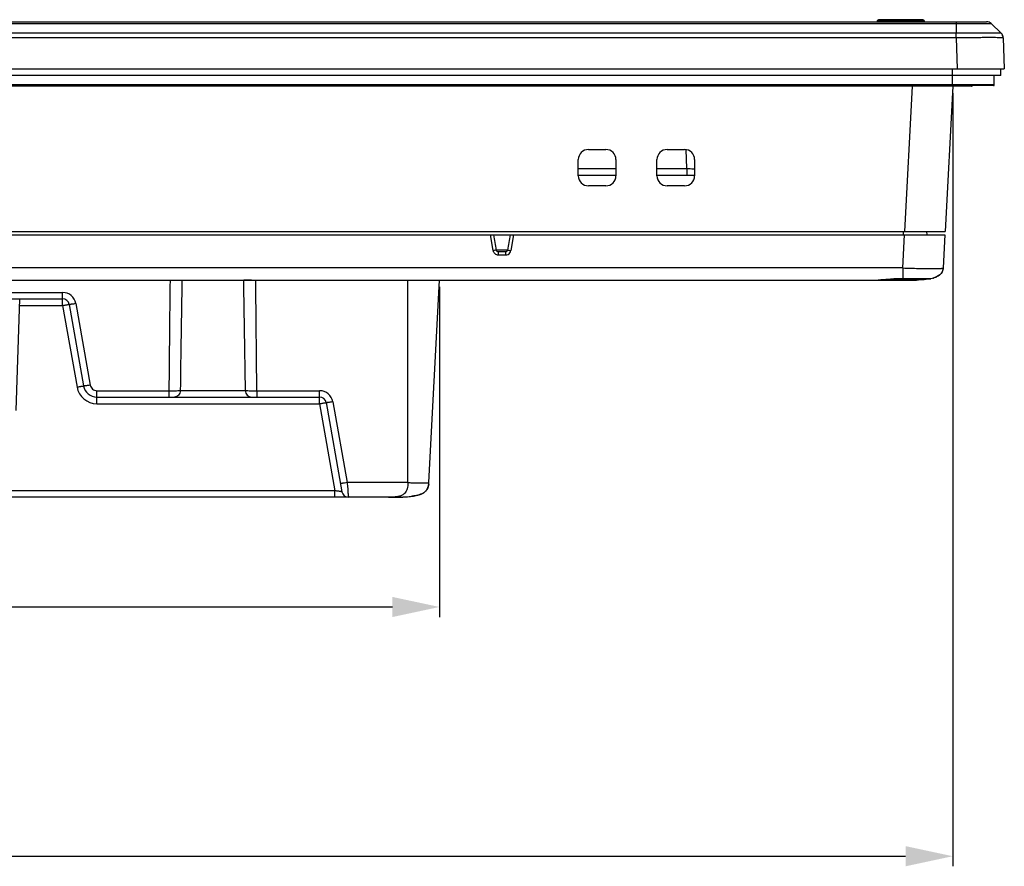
# Model space of a CAD drawing. Header units: millimetres. Extents: x 0 to 1682, y 0 to 1188.
# Tile 3 of 73: x 472 to 618, y 269 to 395. Entities that reach past the tile are written whole.
import ezdxf

# ---------------------------------------------------------------- set-up
doc = ezdxf.new("R2010")
doc.units = ezdxf.units.MM
doc.header["$LTSCALE"] = 92.51
doc.header["$PDMODE"] = 3
doc.header["$PDSIZE"] = 8
doc.layers.get('0').update_dxf_attribs({"linetype": 'CONTINUOUS'})
doc.layers.get('Defpoints').update_dxf_attribs({"linetype": 'CONTINUOUS'})
for name, color, linetype in [('2D-TOPRT1540_-DIM', 7, 'CONTINUOUS'), ('FR_HOST_COVER-LOCK-SHAPE', 7, 'CONTINUOUS'), ('FRONT_CASE-RC15_-SHAPE', 7, 'CONTINUOUS'), ('GASKET-RT1550WD-SHAPE', 7, 'CONTINUOUS'), ('LOCKING_KEY-SHAPE', 7, 'CONTINUOUS'), ('PROCESSING_MODULE_COVER-SHAPE', 7, 'CONTINUOUS'), ('REAR_CASE_15_RT1540__2024-SHAPE', 7, 'CONTINUOUS')]:
    doc.layers.add(name, color=color, linetype=linetype)
doc.styles.get("Standard").update_dxf_attribs({"font": 'GOTHIC.TTF'})
doc.dimstyles.new('DIMSTYLE_1', dxfattribs={"dimtxt": 7, "dimasz": 7, "dimexe": 1.5, "dimexo": 1, "dimgap": 0.875, "dimtad": 1, "dimdec": 0, "dimdsep": 46, "dimtxsty": 'Standard', "dimblk": '_FILLED', "dimcen": 0.09, "dimclrd": 2, "dimclre": 2, "dimclrt": 2, "dimadec": 5, "dimazin": 2, "dimtp": 0.8, "dimtm": 0.8, "dimtfac": 1, "dimtdec": 0, "dimtofl": 0, "dimtmove": 0, "dimatfit": 3, "dimldrblk": '_FILLED', "dimfxl": 1, "dimtolj": 1, "dimarcsym": 0})

# ---------------------------------------------------------------- blocks, each defined once
blk = doc.blocks.new('_FILLED')
at = {"color": 0, "linetype": 'ByBlock'}
blk.add_solid([(0, 0), (-1, 0.214), (-1, -0.214)], dxfattribs=at)
blk = doc.blocks.new('*D18')
at = {"layer": '2D-TOPRT1540_-DIM', "color": 2, "linetype": 'Continuous', "lineweight": -2, "transparency": 16777216}
for p, q in [((332.86, 354.91), (332.86, 305.81)), ((534.26, 354.91), (534.26, 305.81)), ((339.86, 307.31), (527.26, 307.31))]:
    blk.add_line(p, q, dxfattribs=at)
at = {"layer": 'Defpoints', "color": 0, "linetype": 'Continuous', "transparency": 16777216}
for p in [(332.86, 355.91), (534.26, 355.91), (534.26, 307.31)]:
    blk.add_point(p, dxfattribs=at)
at = {"layer": '2D-TOPRT1540_-DIM', "color": 2, "linetype": 'Continuous', "lineweight": -2, "transparency": 16777216, "xscale": 7, "yscale": 7, "zscale": 7, "rotation": 180}
blk.add_blockref('_FILLED', (332.86, 307.31), dxfattribs=at)
at = {"layer": '2D-TOPRT1540_-DIM', "color": 2, "linetype": 'Continuous', "lineweight": -2, "transparency": 16777216, "xscale": 7, "yscale": 7, "zscale": 7}
blk.add_blockref('_FILLED', (534.26, 307.31), dxfattribs=at)
at = {"layer": '2D-TOPRT1540_-DIM', "color": 2, "linetype": 'Continuous', "transparency": 16777216, "insert": (433.59, 317.52), "char_height": 7, "attachment_point": 2, "line_spacing_factor": 0.9}
blk.add_mtext('\\A1;201', dxfattribs=at)
blk = doc.blocks.new('*D25')
at = {"color": 2, "lineweight": -2, "transparency": 16777216}
for p, q in [((256.53, 383.71), (256.53, 268.76)), ((610.59, 383.71), (610.59, 268.76)), ((263.53, 270.26), (603.59, 270.26))]:
    blk.add_line(p, q, dxfattribs=at)
at = {"layer": 'Defpoints', "color": 0, "transparency": 16777216}
for p in [(256.53, 384.71), (610.59, 384.71), (610.59, 270.26)]:
    blk.add_point(p, dxfattribs=at)
at = {"color": 2, "lineweight": -2, "transparency": 16777216, "xscale": 7, "yscale": 7, "zscale": 7, "rotation": 180}
blk.add_blockref('_FILLED', (256.53, 270.26), dxfattribs=at)
at = {"color": 2, "lineweight": -2, "transparency": 16777216, "xscale": 7, "yscale": 7, "zscale": 7}
blk.add_blockref('_FILLED', (610.59, 270.26), dxfattribs=at)
at = {"color": 2, "transparency": 16777216, "insert": (433.56, 274.81), "char_height": 7, "attachment_point": 5}
blk.add_mtext('\\A1;354', dxfattribs=at)

msp = doc.modelspace()

# ---------------------------------------------------------------- linework, layer by layer
at = {"layer": 'FR_HOST_COVER-LOCK-SHAPE', "color": 7, "linetype": 'Continuous'}
for p, q in [((599.369802, 394.419663), (599.366066, 394.312684)), ((606.355346, 394.419663), (599.369802, 394.419663)), ((606.155467, 394.612684), (599.56968, 394.612684)), ((599.862574, 394.312684), (599.862574, 394.612684)), ((605.862574, 394.312684), (605.862574, 394.612684)), ((606.359082, 394.312684), (606.355346, 394.419663))]:
    msp.add_line(p, q, dxfattribs=at)
for centre, start, end in [((599.56968, 394.412684), 90, 177.99999379), ((606.155467, 394.412684), 2.00000621, 90)]:
    msp.add_arc(centre, 0.2, start, end, dxfattribs=at)
at = {"layer": 'FRONT_CASE-RC15_-SHAPE', "color": 7, "linetype": 'Continuous'}
for p, q in [((251.511048, 394.312684), (615.6141, 394.312684)), ((256.032956, 394.032025), (611.092192, 394.032025)), ((611.092911, 394.312684), (611.092192, 392.594572)), ((616.308742, 394.032051), (617.796994, 392.595127)), ((616.308759, 394.032025), (617.797285, 392.594572)), ((611.092192, 392.594572), (256.032956, 392.594572)), ((611.094325, 392.302604), (611.092186, 392.594572)), ((617.796991, 392.59513), (617.796549, 392.595283)), ((617.796995, 392.595126), (617.79681, 392.595281)), ((611.095573, 391.910137), (256.018856, 391.910137)), ((611.106289, 391.910217), (611.095573, 391.910137)), ((611.263778, 391.912037), (611.106289, 391.910223)), ((611.106289, 391.910217), (611.266838, 387.312684)), ((614.363936, 391.939175), (614.281808, 391.938707)), ((614.764314, 391.941212), (614.363936, 391.939175)), ((618.102019, 391.910242), (618.096654, 391.98449)), ((618.102027, 391.910137), (618.262574, 387.312684)), ((248.862574, 387.312684), (618.262574, 387.312684)), ((603.470233, 363.112684), (604.602241, 384.712684)), ((610.593933, 384.71104), (609.462011, 363.112684)), ((556.412574, 375.312684), (559.012574, 375.312684)), ((568.112574, 375.312684), (570.712574, 375.312684)), ((571.033498, 372.477784), (570.935122, 375.29489)), ((554.912574, 371.412684), (554.912574, 373.812684)), ((560.512574, 373.812684), (560.512574, 371.412684)), ((566.612574, 371.412684), (566.612574, 373.812684)), ((572.212574, 373.812684), (572.212574, 371.412684)), ((554.912574, 372.477784), (560.512574, 372.477784)), ((566.612574, 372.477784), (571.033498, 372.477784)), ((571.033498, 372.477784), (571.033498, 371.512684)), ((554.912574, 371.512684), (560.512574, 371.512684)), ((566.612574, 371.512684), (572.212574, 371.512684)), ((559.012574, 369.912684), (556.412574, 369.912684)), ((570.712574, 369.912684), (568.112574, 369.912684)), ((257.663137, 363.112684), (609.462011, 363.112684))]:
    msp.add_line(p, q, dxfattribs=at)
for points in [[(611.092911, 394.312684), (611.092789, 394.30808), (611.092569, 394.271504)], [(617.884594, 392.498785), (617.823236, 392.568835), (617.796988, 392.595134)], [(618.096654, 391.98449), (618.081936, 392.077739), (618.058547, 392.169009), (618.026749, 392.257496), (617.986873, 392.342439), (617.939332, 392.423093), (617.884594, 392.498785)], [(618.102019, 391.910241), (618.09847, 391.966446), (618.095714, 391.986082)]]:
    msp.add_lwpolyline(points, dxfattribs=at)
for centre, radius, start, end in [((615.6141, 393.312685), 0.999998, 46.00000603, 90.00000239), ((617.10282, 391.875293), 0.999814, 2.00179311, 46.00083873), ((617.331539, -123.946916), 515.894638, 90.33870816, 90.67390719), ((617.101396, 391.875183), 1.001243, 5.48877485, 8.23720151), ((556.412574, 373.812684), 1.5, 90, 180), ((559.012574, 373.812684), 1.5, 0, 90), ((568.112574, 373.812684), 1.5, 90, 180), ((570.712574, 373.812684), 1.5, 0, 90), ((556.412574, 371.412684), 1.5, 180, 270), ((559.012574, 371.412684), 1.5, 270, 0), ((568.112574, 371.412684), 1.5, 180, 270), ((570.712574, 371.412684), 1.5, 270, 0)]:
    msp.add_arc(centre, radius, start, end, dxfattribs=at)
for points, knots in [([(611.092192, 394.032025), (611.430986, 394.032828), (612.095563, 394.034188), (613.060459, 394.03577), (613.949897, 394.036749), (614.628129, 394.037073), (615.107718, 394.036976), (615.41177, 394.036743), (615.674341, 394.03637), (615.892885, 394.035805), (616.046561, 394.035289), (616.145886, 394.034593), (616.202457, 394.034401), (616.246314, 394.033311), (616.278843, 394.034284), (616.296901, 394.031242), (616.307061, 394.033624), (616.308743, 394.032049)], [0, 0, 0, 0, 0.1948369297, 0.3821901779, 0.5549003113, 0.7063417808, 0.7722328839, 0.8307055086, 0.8811993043, 0.9232305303, 0.956397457, 0.9695552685, 0.9803850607, 0.9888615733, 0.994961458, 0.9986747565, 1, 1, 1, 1]), ([(617.79681, 392.595281), (617.793559, 392.597695), (617.779238, 392.598145), (617.752408, 392.601775), (617.708448, 392.603451), (617.619525, 392.607216), (617.469402, 392.610345), (617.24458, 392.61377), (616.961259, 392.616294), (616.622299, 392.618173), (616.23085, 392.619258), (615.615166, 392.619686), (614.746083, 392.618022), (613.607765, 392.613099), (612.37423, 392.605352), (611.524993, 392.598404), (611.092192, 392.594582)], [0, 0, 0, 0, 0.001811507, 0.0059610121, 0.0124575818, 0.0212925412, 0.0458967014, 0.0795483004, 0.1219310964, 0.1726441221, 0.2312072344, 0.2970652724, 0.4481033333, 0.6200364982, 0.8063562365, 1, 1, 1, 1]), ([(611.095573, 391.910137), (611.09543, 391.943885), (611.094907, 392.074707), (611.094166, 392.205529), (611.094325, 392.302604)], [0, 0, 0, 0, 0.2579662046, 1, 1, 1, 1]), ([(611.106289, 391.910217), (611.10602, 391.943972), (611.104643, 392.074784), (611.104865, 392.205778), (611.098473, 392.302652)], [0, 0, 0, 0, 0.2579913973, 1, 1, 1, 1]), ([(618.102024, 391.910234), (618.101963, 391.911724), (618.095392, 391.91374), (618.085866, 391.915813), (618.067164, 391.918128), (618.029732, 391.921475), (617.964442, 391.925114), (617.865865, 391.928896), (617.739594, 391.932325), (617.586462, 391.935383), (617.406966, 391.938021), (617.117198, 391.941131), (616.695497, 391.943639), (616.123111, 391.944731), (615.469241, 391.943978), (615.007206, 391.942321), (614.764314, 391.941212)], [0, 0, 0, 0, 0.0013395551, 0.0046520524, 0.0100504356, 0.0175486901, 0.0388385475, 0.0684674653, 0.1063233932, 0.1522562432, 0.206083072, 0.2675843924, 0.4125897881, 0.5849247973, 0.7817934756, 1, 1, 1, 1]), ([(571.033498, 372.477784), (571.138191, 372.475959), (571.531408, 372.469676), (571.924661, 372.465299), (572.213216, 372.463945)], [0, 0, 0, 0, 0.2662542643, 1, 1, 1, 1])]:
    msp.add_open_spline(points, degree=3, knots=knots, dxfattribs=at)
at = {"layer": 'GASKET-RT1550WD-SHAPE', "color": 7, "linetype": 'Continuous'}
for p, q in [((248.862574, 387.312684), (618.262574, 387.312684)), ((610.562574, 384.712684), (610.562574, 387.312684)), ((617.762574, 386.312684), (617.762574, 387.312684)), ((617.762574, 386.312684), (249.362574, 386.312684)), ((616.762574, 384.912684), (616.762574, 386.312684)), ((616.762574, 384.912684), (250.362574, 384.912684)), ((616.662574, 384.812684), (250.462574, 384.812684)), ((613.515783, 384.784126), (253.609365, 384.784126)), ((613.362574, 384.712684), (253.762574, 384.712684)), ((613.515783, 384.784126), (613.539745, 384.812684))]:
    msp.add_line(p, q, dxfattribs=at)
for centre, radius, end in [((613.362574, 384.912684), 0.2, 320), ((616.662574, 384.912684), 0.1, 0)]:
    msp.add_arc(centre, radius, 270, end, dxfattribs=at)
at = {"layer": 'LOCKING_KEY-SHAPE', "color": 7, "linetype": 'Continuous'}
for p, q in [((599.362574, 394.512684), (599.396965, 394.512684)), ((599.362574, 394.512684), (599.362574, 394.312684)), ((606.328183, 394.512684), (606.362574, 394.512684)), ((606.362574, 394.512684), (606.362574, 394.312684))]:
    msp.add_line(p, q, dxfattribs=at)
at = {"layer": 'PROCESSING_MODULE_COVER-SHAPE', "color": 7, "linetype": 'Continuous'}
for p, q in [((529.562574, 325.798668), (529.562574, 355.912684)), ((532.684365, 325.798668), (534.262574, 355.912684)), ((364.001674, 353.112684), (478.223474, 353.112684)), ((372.954015, 354.060348), (478.223474, 354.060348)), ((471.296642, 336.542885), (471.875272, 353.112684)), ((478.223474, 352.130136), (478.223474, 354.060348)), ((471.840961, 352.130136), (478.223474, 352.130136)), ((478.223474, 352.130136), (480.360724, 340.009191)), ((479.208282, 352.286332), (481.345532, 340.165387)), ((480.19309, 352.407644), (482.330339, 340.286699)), ((483.315147, 337.530136), (483.315147, 339.460348)), ((483.315147, 339.460348), (494.027289, 339.460348)), ((483.315147, 338.512684), (516.446202, 338.512684)), ((494.027289, 339.460348), (494.027289, 338.512684)), ((495.713269, 339.477784), (505.411879, 339.477784)), ((507.097859, 339.460348), (507.097859, 338.512684)), ((507.097859, 339.460348), (516.446202, 339.460348)), ((516.446202, 337.530136), (516.446202, 339.460348)), ((483.315147, 337.530136), (516.446202, 337.530136)), ((516.446202, 337.530136), (518.726975, 324.595231)), ((517.43101, 337.686332), (519.766866, 324.439035)), ((518.415818, 337.807644), (520.533324, 325.798668)), ((529.562574, 325.798668), (520.533324, 325.798668)), ((526.692588, 323.612684), (340.43256, 323.612684)), ((518.726975, 324.595231), (359.146527, 324.595231)), ((518.726975, 323.612684), (518.726975, 324.595231)), ((529.282654, 323.684593), (529.299316, 323.685771))]:
    msp.add_line(p, q, dxfattribs=at)
for centre, radius, start, end in [((4454.932153, 307.728195), 3961.03197, 179.303000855, 179.540993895), ((4746.612623, 281.889893), 4251.289414, 179.002324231, 179.223848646), ((-3745.537018, 281.889119), 4251.338963, 0.776152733, 0.997674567), ((-3454.004362, 307.726176), 3961.229337, 0.459012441, 0.696993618), ((478.223467, 352.060338), 2.000009, 10.00022198, 89.99977802), ((478.223474, 352.112684), 1, 10, 90), ((483.315147, 340.530136), 3, 190, 270), ((483.315147, 340.512684), 2, 190, 270), ((516.446195, 337.460338), 2.000009, 10.00022198, 89.99977802), ((516.446202, 337.512684), 1, 10, 90), ((529.690697, 325.936797), 2.996455, 353.26349443, 354.09222072), ((529.394121, 325.967216), 3.294559, 353.47059541, 357.06748721), ((529.326102, 325.971926), 3.36273, 354.13626731, 357.04664276), ((520.751674, 324.612684), 1, 190, 270), ((527.73262, 345.83992), 22.209482, 273.21043689, 274.00201298), ((528.678336, 335.080065), 11.406524, 276.97030399, 277.33169219), ((528.673628, 335.118165), 11.444914, 276.97055258, 277.30303196), ((528.772005, 334.353469), 10.673916, 277.30103331, 277.83526219)]:
    msp.add_arc(centre, radius, start, end, dxfattribs=at)
for points, knots in [([(494.836061, 355.902742), (495.056011, 355.900689), (495.433242, 355.899928), (495.810574, 355.90535), (495.967695, 355.912694)], [0, 0, 0, 0, 0.5830571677, 1, 1, 1, 1]), ([(506.288913, 355.902744), (506.068998, 355.900688), (505.691818, 355.89977), (505.314561, 355.905559), (505.157453, 355.912694)], [0, 0, 0, 0, 0.5830535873, 1, 1, 1, 1]), ([(478.223474, 352.130136), (478.287356, 352.141397), (478.412722, 352.163281), (478.594781, 352.194415), (478.762658, 352.222465), (478.909816, 352.246317), (479.017036, 352.263057), (479.088159, 352.27348), (479.129726, 352.279431), (479.161612, 352.28318), (479.186851, 352.286848), (479.198332, 352.286071), (479.207987, 352.288003), (479.208282, 352.286332)], [0, 0, 0, 0, 0.1950769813, 0.3827226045, 0.555477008, 0.7069101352, 0.83116098, 0.8815734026, 0.9234961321, 0.95656058, 0.9804243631, 0.9948958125, 1, 1, 1, 1]), ([(480.19309, 352.407644), (480.06836, 352.385711), (479.887101, 352.355562), (479.655744, 352.321258), (479.508938, 352.301561), (479.38752, 352.287758), (479.29815, 352.279957), (479.241599, 352.278502), (479.217158, 352.280705), (479.208683, 352.284059), (479.208282, 352.286332)], [0, 0, 0, 0, 0.3815997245, 0.5536925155, 0.7045300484, 0.8283594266, 0.9205726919, 0.9779049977, 0.9930471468, 1, 1, 1, 1]), ([(480.360724, 340.009191), (480.424605, 340.020452), (480.549971, 340.042336), (480.732028, 340.073471), (480.899905, 340.10152), (481.047062, 340.125372), (481.154282, 340.142112), (481.225406, 340.152535), (481.266974, 340.158486), (481.29886, 340.162236), (481.324099, 340.165904), (481.33558, 340.165126), (481.345237, 340.167059), (481.345532, 340.165387)], [0, 0, 0, 0, 0.1950762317, 0.3827203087, 0.5554740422, 0.7069068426, 0.8311580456, 0.8815705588, 0.9234938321, 0.9565588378, 0.980422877, 0.9948952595, 1, 1, 1, 1]), ([(482.330339, 340.286699), (482.205609, 340.264766), (482.02435, 340.234617), (481.792993, 340.200314), (481.646187, 340.180617), (481.52477, 340.166813), (481.435399, 340.159012), (481.378849, 340.157558), (481.354408, 340.159761), (481.345932, 340.163115), (481.345532, 340.165387)], [0, 0, 0, 0, 0.3815997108, 0.5536925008, 0.7045300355, 0.828359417, 0.9205726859, 0.977904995, 0.9930471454, 1, 1, 1, 1]), ([(482.330339, 340.286699), (482.369925, 340.06226), (482.616056, 339.627458), (483.087025, 339.460362), (483.315147, 339.460348)], [0, 0, 0, 0, 0.4997604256, 1, 1, 1, 1]), ([(494.027289, 339.460348), (494.347752, 339.45906), (494.909786, 339.460503), (495.471856, 339.468814), (495.713269, 339.477784)], [0, 0, 0, 0, 0.5701764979, 1, 1, 1, 1]), ([(495.713269, 339.477784), (495.709551, 339.351556), (495.662468, 339.103513), (495.478366, 338.784626), (495.202742, 338.565778), (494.978313, 338.512684), (494.870209, 338.512684)], [0, 0, 0, 0, 0.2692798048, 0.5273206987, 0.7694842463, 1, 1, 1, 1]), ([(505.411879, 339.477784), (505.653248, 339.468818), (506.215318, 339.460502), (506.777352, 339.459059), (507.097859, 339.460348)], [0, 0, 0, 0, 0.4297446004, 1, 1, 1, 1]), ([(505.411879, 339.477784), (505.415597, 339.351556), (505.46268, 339.103513), (505.646782, 338.784626), (505.922406, 338.565778), (506.146835, 338.512684), (506.254939, 338.512684)], [0, 0, 0, 0, 0.2692798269, 0.5273207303, 0.7694842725, 1, 1, 1, 1]), ([(516.446202, 337.530136), (516.510084, 337.541397), (516.63545, 337.563281), (516.817508, 337.594415), (516.985386, 337.622465), (517.132544, 337.646317), (517.239764, 337.663057), (517.310887, 337.67348), (517.352454, 337.679431), (517.38434, 337.68318), (517.409579, 337.686848), (517.42106, 337.686071), (517.430715, 337.688003), (517.43101, 337.686332)], [0, 0, 0, 0, 0.1950769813, 0.3827226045, 0.5554770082, 0.7069101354, 0.8311609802, 0.8815734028, 0.9234961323, 0.9565605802, 0.9804243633, 0.9948958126, 1, 1, 1, 1]), ([(518.415818, 337.807644), (518.291088, 337.785711), (518.109829, 337.755562), (517.878471, 337.721258), (517.731666, 337.701561), (517.610248, 337.687758), (517.520878, 337.679957), (517.464327, 337.678502), (517.439886, 337.680705), (517.431411, 337.684059), (517.43101, 337.686332)], [0, 0, 0, 0, 0.3815997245, 0.5536925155, 0.7045300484, 0.8283594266, 0.9205726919, 0.9779049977, 0.9930471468, 1, 1, 1, 1]), ([(520.533324, 325.798668), (520.408594, 325.776738), (520.227334, 325.746593), (519.995976, 325.712292), (519.84917, 325.692596), (519.727753, 325.678792), (519.638384, 325.670989), (519.581832, 325.669531), (519.557394, 325.671732), (519.548917, 325.675084), (519.548517, 325.677356)], [0, 0, 0, 0, 0.38160093, 0.5536942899, 0.7045323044, 0.8283620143, 0.920575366, 0.9779073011, 0.9930488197, 1, 1, 1, 1]), ([(520.533325, 325.798668), (520.569854, 325.514215), (520.623337, 325.0103), (520.644761, 324.395577), (520.690483, 324.001449), (520.717694, 323.811974), (520.738898, 323.694414), (520.741373, 323.662184), (520.755505, 323.603715), (520.751674, 323.612684)], [0, 0, 0, 0, 0.3914499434, 0.6892075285, 0.844821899, 0.9229865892, 0.9646034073, 0.9866876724, 1, 1, 1, 1]), ([(526.692588, 323.612684), (526.988764, 323.612684), (527.575771, 323.615952), (528.451061, 323.637251), (529.317143, 323.680851), (530.177837, 323.761232), (530.889656, 323.884014), (531.445485, 324.048381), (531.84636, 324.230977), (532.21085, 324.496648), (532.486947, 324.871657), (532.638299, 325.322009), (532.675971, 325.638492), (532.684365, 325.798668)], [0, 0, 0, 0, 0.1255270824, 0.2487808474, 0.3710574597, 0.4929807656, 0.6150395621, 0.6764705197, 0.7381766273, 0.8009423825, 0.8655381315, 0.9320200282, 1, 1, 1, 1]), ([(529.562574, 325.798668), (529.565514, 325.639487), (529.551295, 325.328781), (529.454321, 324.789485), (529.243748, 324.338227), (528.941595, 324.056487), (528.665784, 323.889256), (528.310243, 323.762867), (527.883825, 323.681734), (527.346075, 323.625364), (526.949151, 323.612684), (526.692588, 323.612684)], [0, 0, 0, 0, 0.1129702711, 0.2197370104, 0.3887892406, 0.4530070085, 0.5104100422, 0.616585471, 0.7185720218, 0.8179489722, 1, 1, 1, 1]), ([(529.562574, 325.798668), (529.765388, 325.794277), (530.163458, 325.787146), (530.741374, 325.780063), (531.274096, 325.775866), (531.680078, 325.774556), (531.967052, 325.774965), (532.148891, 325.775926), (532.306016, 325.777569), (532.436486, 325.779871), (532.539963, 325.782889), (532.613216, 325.786433), (532.659059, 325.790523), (532.677565, 325.794254), (532.684277, 325.79698), (532.684365, 325.798668)], [0, 0, 0, 0, 0.1948155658, 0.382340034, 0.5550350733, 0.7064221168, 0.7722248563, 0.8306180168, 0.8810726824, 0.9230608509, 0.9561147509, 0.9800053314, 0.9945846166, 0.9983764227, 1, 1, 1, 1]), ([(530.13396, 323.766801), (530.417212, 323.803255), (530.841154, 323.873179), (531.39092, 324.031171), (531.786642, 324.199024), (532.145421, 324.439705), (532.51943, 324.879731), (532.634716, 325.31079), (532.66731, 325.592582)], [0, 0, 0, 0, 0.2504816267, 0.3757537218, 0.500985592, 0.6261395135, 0.7512001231, 1, 1, 1, 1]), ([(532.666464, 325.585303), (532.634137, 325.311749), (532.523142, 324.894333), (532.167865, 324.461209), (531.824621, 324.220265), (531.443551, 324.050332), (530.912363, 323.889141), (530.501641, 323.816997), (530.227129, 323.779203)], [0, 0, 0, 0, 0.2489119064, 0.3739989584, 0.4991519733, 0.624365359, 0.7496031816, 1, 1, 1, 1]), ([(519.766866, 324.439035), (519.767157, 324.437373), (519.755565, 324.439386), (519.744681, 324.438582), (519.716318, 324.442513), (519.681803, 324.446457), (519.636242, 324.452707), (519.559147, 324.463508), (519.443945, 324.480612), (519.287555, 324.504642), (519.111426, 324.53249), (518.922364, 324.56296), (518.792806, 324.584345), (518.726975, 324.595231)], [0, 0, 0, 0, 0.0048137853, 0.0195866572, 0.0442980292, 0.0786131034, 0.1220894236, 0.1741358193, 0.3012249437, 0.4538521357, 0.6255227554, 0.8097093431, 1, 1, 1, 1]), ([(528.563215, 323.645391), (528.409347, 323.639111), (527.786013, 323.618198), (527.162258, 323.612684), (526.692588, 323.612684)], [0, 0, 0, 0, 0.246920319, 1, 1, 1, 1]), ([(528.563145, 323.645384), (528.571801, 323.644859), (528.606182, 323.648398), (528.682351, 323.649643), (528.806377, 323.656553), (528.904673, 323.661304), (528.961147, 323.66444)], [0, 0, 0, 0, 0.0652915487, 0.2589170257, 0.5741477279, 1, 1, 1, 1])]:
    msp.add_open_spline(points, degree=3, knots=knots, dxfattribs=at)
at = {"layer": 'REAR_CASE_15_RT1540__2024-SHAPE', "color": 7, "linetype": 'Continuous'}
for p, q in [((257.689341, 362.612684), (609.435807, 362.612684)), ((542.236755, 360.299933), (541.844629, 362.612684)), ((545.280519, 362.612684), (544.888393, 360.299933)), ((603.186742, 357.70334), (603.44403, 362.612684)), ((603.241893, 363.112704), (603.241892, 362.612684)), ((606.770946, 362.612684), (606.762218, 363.112684)), ((609.435807, 362.612684), (609.178519, 357.70334)), ((544.403119, 360.360589), (542.722029, 360.360589)), ((544.085379, 360.112684), (543.039768, 360.112684)), ((543.039768, 359.638852), (543.039768, 360.112684)), ((543.039768, 359.638852), (544.085379, 359.638852)), ((544.085379, 360.112684), (544.085379, 359.638852)), ((603.186742, 357.70334), (263.938406, 357.70334)), ((603.186681, 357.703342), (603.186681, 356.10749)), ((609.138822, 357.426848), (609.035269, 357.143373)), ((609.178519, 357.703335), (609.138822, 357.426848)), ((261.941147, 355.912684), (605.184001, 355.912684)), ((603.18668, 356.107528), (603.183721, 356.095531)), ((604.438456, 356.098199), (603.18668, 356.107528)), ((604.686686, 356.084673), (605.569793, 356.080323)), ((605.569793, 356.080323), (606.058555, 356.079561)), ((606.058555, 356.079561), (606.457824, 356.080597)), ((606.457824, 356.080597), (606.768432, 356.082953)), ((606.768432, 356.082953), (606.946254, 356.085287)), ((606.946254, 356.085287), (607.040197, 356.087014)), ((607.342989, 356.107529), (607.342164, 356.107335)), ((608.154148, 356.369739), (607.848756, 356.24843)), ((608.427355, 356.514318), (608.154148, 356.369739)), ((609.035269, 357.143373), (608.875811, 356.897178))]:
    msp.add_line(p, q, dxfattribs=at)
for points in [[(599.482914, 355.912804), (599.658172, 355.916389), (600.046476, 355.935667), (600.485865, 355.965992), (600.978817, 356.002477), (601.516248, 356.039477), (602.089137, 356.071202), (602.68671, 356.0916), (603.183691, 356.095489)], [(603.183721, 356.095531), (603.309057, 356.094566), (603.489244, 356.093184), (604.686686, 356.084673)], [(607.040197, 356.087014), (607.080212, 356.087912), (607.147492, 356.089765)], [(607.147492, 356.089765), (607.175395, 356.090725), (607.199843, 356.091713), (607.22181, 356.092774), (607.241347, 356.093925), (607.261678, 356.095439), (607.283515, 356.097596), (607.314491, 356.101939), (607.342164, 356.107335)], [(607.848756, 356.24843), (607.510306, 356.147504), (607.340659, 356.106874)], [(608.875811, 356.897178), (608.668299, 356.687049), (608.427355, 356.514318)]]:
    msp.add_lwpolyline(points, dxfattribs=at)
for centre, radius, start, end in [((543.067472, 360.689022), 1.050536, 265.34122961, 268.48889023), ((607.833198, 357.742661), 1.34323, 338.45530802, 345.55707333), ((606.472592, 360.259656), 4.240613, 286.4712241, 288.2226247), ((606.860085, 359.201009), 3.11281, 292.51895035, 294.18955137), ((607.784375, 357.783364), 1.405724, 320.64749238, 324.3273328), ((607.840992, 357.743484), 1.336475, 324.30077722, 332.6650388), ((607.862745, 357.731507), 1.311651, 332.69347195, 338.43453622)]:
    msp.add_arc(centre, radius, start, end, dxfattribs=at)
for points in [[(542.722031, 360.360589), (542.593435, 361.111216), (542.465331, 361.861927), (542.337489, 362.612683)], [(544.787659, 362.612683), (544.659817, 361.861927), (544.531713, 361.111216), (544.403117, 360.360589)], [(544.403119, 360.360589), (544.386163, 360.257319), (544.29321, 360.157502), (544.19301, 360.127298)], [(544.085379, 359.638852), (544.212779, 359.6419), (544.343314, 359.668734), (544.458033, 359.724228)], [(544.19301, 360.127298), (544.160049, 360.117492), (544.122745, 360.107803), (544.090189, 360.118878)], [(609.178519, 357.70334), (609.17312, 357.600328), (609.158273, 357.501761), (609.133977, 357.407639)], [(607.342728, 356.107428), (606.761157, 355.977598), (606.041582, 355.912684), (605.184001, 355.912684)], [(607.321974, 356.102836), (606.744067, 355.976068), (606.031409, 355.912684), (605.184001, 355.912684)], [(607.674949, 356.193068), (607.569821, 356.161957), (607.459189, 356.133434), (607.343052, 356.107501)], [(608.052256, 356.325542), (607.972009, 356.292254), (607.887481, 356.260978), (607.798674, 356.231716)], [(608.423517, 356.512217), (608.335253, 356.458355), (608.239274, 356.408123), (608.135579, 356.36152)], [(608.670096, 356.688842), (608.595971, 356.626172), (608.513779, 356.567296), (608.423517, 356.512217)], [(608.871365, 356.892009), (608.812634, 356.820354), (608.745545, 356.752632), (608.670096, 356.688842)]]:
    msp.add_open_spline(points, degree=3, dxfattribs=at)
for points, knots in [([(542.633426, 360.35644), (542.606783, 360.35388), (542.474081, 360.338496), (542.342062, 360.317776), (542.236755, 360.299933)], [0, 0, 0, 0, 0.2003812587, 1, 1, 1, 1]), ([(542.236755, 360.299933), (542.270048, 360.127568), (542.448314, 359.787522), (542.806886, 359.656267), (542.982146, 359.641957)], [0, 0, 0, 0, 0.4995836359, 1, 1, 1, 1]), ([(542.721948, 360.360599), (542.717762, 360.361127), (542.688125, 360.361708), (542.658654, 360.358864), (542.633426, 360.35644)], [0, 0, 0, 0, 0.1427153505, 1, 1, 1, 1]), ([(543.039768, 360.112684), (542.968982, 360.112684), (542.818534, 360.151234), (542.733795, 360.288745), (542.721632, 360.360589)], [0, 0, 0, 0, 0.4927586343, 1, 1, 1, 1]), ([(544.403117, 360.360589), (544.407296, 360.361123), (544.436961, 360.361716), (544.46646, 360.358867), (544.491721, 360.35644)], [0, 0, 0, 0, 0.1423752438, 1, 1, 1, 1]), ([(544.458033, 359.724228), (544.568987, 359.777902), (544.768154, 359.942175), (544.86477, 360.179039), (544.888393, 360.299933)], [0, 0, 0, 0, 0.5001505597, 1, 1, 1, 1]), ([(544.491721, 360.35644), (544.518362, 360.35388), (544.651065, 360.338496), (544.783084, 360.317776), (544.888393, 360.299933)], [0, 0, 0, 0, 0.2003711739, 1, 1, 1, 1]), ([(603.186742, 357.70334), (603.575573, 357.689844), (604.338646, 357.665787), (605.447072, 357.638678), (606.469158, 357.621667), (607.366157, 357.615239), (608.100995, 357.619617), (608.603444, 357.632071), (608.89826, 357.649333), (609.04817, 357.663135), (609.124334, 357.677161), (609.177896, 357.691505), (609.178519, 357.703335)], [0, 0, 0, 0, 0.1944772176, 0.3816191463, 0.5541917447, 0.7055172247, 0.8297553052, 0.9221555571, 0.9552909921, 0.9793084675, 0.9940782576, 1, 1, 1, 1]), ([(603.186681, 356.1075), (602.475325, 356.11229), (601.239484, 356.045049), (600.007891, 355.91664), (599.482918, 355.912806)], [0, 0, 0, 0, 0.575376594, 1, 1, 1, 1]), ([(606.082623, 356.090159), (605.961051, 356.090176), (605.412988, 356.091165), (604.864936, 356.095103), (604.438456, 356.098199)], [0, 0, 0, 0, 0.2218216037, 1, 1, 1, 1]), ([(604.994833, 356.08076), (605.006026, 356.055415), (605.045566, 355.980565), (605.12512, 355.912684), (605.184001, 355.912684)], [0, 0, 0, 0, 0.3199892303, 1, 1, 1, 1]), ([(607.340834, 356.107079), (607.304686, 356.100744), (607.182705, 356.102054), (606.764373, 356.08711), (606.380933, 356.090117), (606.082623, 356.090159)], [0, 0, 0, 0, 0.0874854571, 0.2888658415, 1, 1, 1, 1])]:
    msp.add_open_spline(points, degree=3, knots=knots, dxfattribs=at)

# ---------------------------------------------------------------- dimensions: what is measured, and where the dimension line sits
dim = msp.add_linear_dim(base=(610.593933, 270.261166), p1=(256.531215, 384.71104), p2=(610.593933, 384.71104), dimstyle='DIMSTYLE_1')
dim.commit()
dim.dimension.update_dxf_attribs({"geometry": '*D25', "text_midpoint": (433.562574, 274.812237)})
at = {"layer": '2D-TOPRT1540_-DIM', "color": 2, "linetype": 'Continuous'}
dim = msp.add_linear_dim(base=(534.262574, 307.310693), p1=(332.862574, 355.912684), p2=(534.262574, 355.912684), dimstyle='DIMSTYLE_1', dxfattribs=at)
dim.commit()
dim.dimension.update_dxf_attribs({"geometry": '*D18', "text_midpoint": (433.586299, 307.310693), "dimtype": 160})

doc.saveas('drawing.dxf')
